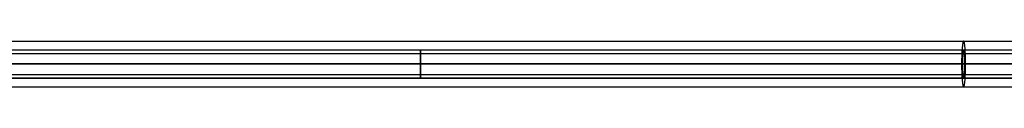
# Model space of a CAD drawing. Header units: millimetres. Extents: x -1004 to 100, y -42 to 132.
# Tile 6 of 256: x -723 to -443, y 39 to 52. Entities that reach past the tile are written whole.
import ezdxf

# ---------------------------------------------------------------- set-up
doc = ezdxf.new("R2010")
doc.units = ezdxf.units.MM
doc.header["$MEASUREMENT"] = 0
doc.layers.add('12-17$4', color=7, linetype='Continuous', true_color=0x000000)

msp = doc.modelspace()

# ---------------------------------------------------------------- linework, layer by layer
at = {"layer": '12-17$4'}
for p, q in [((-983.14, 48.12, 155.48), (-234.88, 48.12, 204.47)), ((-983.14, 45.12, 152.48), (-234.88, 45.12, 201.47)), ((-983.14, 45.12, 158.48), (-234.88, 45.12, 207.47)), ((-983.14, 42.12, 155.48), (-234.88, 42.12, 204.47))]:
    msp.add_line(p, q, dxfattribs=at)
at = {"layer": '12-17$4', "extrusion": (1, 0, 0)}
msp.add_circle((45.12, 179.98, -609.01), 3, dxfattribs=at)
at = {"layer": '12-17$4'}
for points in [[(-885.3, 51.62, 318.16), (-454.14, 51.62, 280.44), (-22.99, 51.62, 242.72)], [(-983.14, 49.12, 155.48), (-609.01, 49.12, 179.98), (-234.88, 49.12, 204.47)], [(-885.3, 49.12, 318.16), (-454.14, 49.12, 280.44), (-22.99, 49.12, 242.72)], [(-234.88, 45.12, 200.47), (-609.01, 45.12, 175.98), (-983.14, 45.12, 151.48)], [(-234.88, 45.12, 208.47), (-609.01, 45.12, 183.98), (-983.14, 45.12, 159.48)], [(-885.86, 45.12, 311.69), (-454.71, 45.12, 273.97), (-23.55, 45.12, 236.25)], [(-885.64, 45.12, 314.18), (-454.49, 45.12, 276.46), (-23.34, 45.12, 238.74)], [(-884.95, 45.12, 322.15), (-453.79, 45.12, 284.43), (-22.64, 45.12, 246.71)], [(-884.73, 45.12, 324.64), (-453.57, 45.12, 286.92), (-22.42, 45.12, 249.2)], [(-234.88, 41.12, 204.47), (-609.01, 41.12, 179.98), (-983.14, 41.12, 155.48)], [(-885.3, 41.12, 318.16), (-454.14, 41.12, 280.44), (-22.99, 41.12, 242.72)], [(-885.3, 38.62, 318.16), (-454.14, 38.62, 280.44), (-22.99, 38.62, 242.72)]]:
    msp.add_open_spline(points, degree=2, dxfattribs=at)
for points, knots in [([(-454.71, 45.12, 273.97), (-454.71, 51.62, 273.97), (-454.14, 51.62, 280.44), (-453.57, 51.62, 286.92), (-453.57, 45.12, 286.92), (-453.57, 38.62, 286.92), (-454.14, 38.62, 280.44), (-454.71, 38.62, 273.97), (-454.71, 45.12, 273.97)], [0, 0, 0, 40.000765, 40.000765, 80.00153, 80.00153, 120.002294, 120.002294, 160.003059, 160.003059, 160.003059]), ([(-454.49, 45.12, 276.46), (-454.49, 49.12, 276.46), (-454.14, 49.12, 280.44), (-453.79, 49.12, 284.43), (-453.79, 45.12, 284.43), (-453.79, 41.12, 284.43), (-454.14, 41.12, 280.44), (-454.49, 41.12, 276.46), (-454.49, 45.12, 276.46)], [-155.857902, -155.857902, -155.857902, -116.893427, -116.893427, -77.928951, -77.928951, -38.964476, -38.964476, 0, 0, 0])]:
    msp.add_rational_spline(points, [1, 0.707106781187, 1, 0.707106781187, 1, 0.707106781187, 1, 0.707106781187, 1], degree=2, knots=knots, dxfattribs=at)
for points in [[(-609.01, 41.12, 179.98), (-609.01, 41.12, 171.98), (-609.01, 49.12, 171.98), (-609.01, 49.12, 179.98)], [(-609.01, 49.12, 179.98), (-609.01, 49.12, 187.98), (-609.01, 41.12, 187.98), (-609.01, 41.12, 179.98)]]:
    msp.add_rational_spline(points, [1, 0.333333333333, 0.333333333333, 1], degree=3, dxfattribs=at)

doc.saveas('drawing.dxf')
